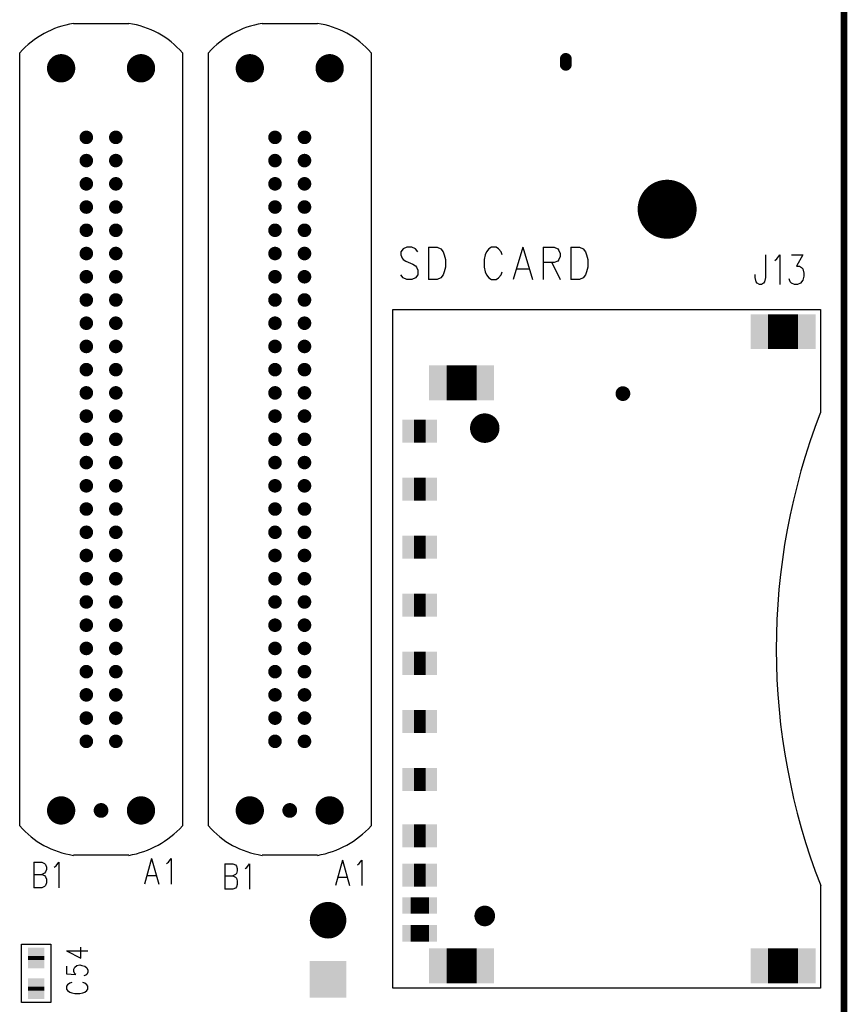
# Model space of a CAD drawing. Extents: x 12040 to 27945, y 10799 to 21199.
# Tile 26 of 42: x 19412 to 20816, y 16808 to 18477. Entities that reach past the tile are written whole.
import ezdxf

# ---------------------------------------------------------------- set-up
doc = ezdxf.new("R2010")
doc.units = 0
doc.header["$MEASUREMENT"] = 0
doc.layers.add('ASSYDWGBOT_PHO', color=7, linetype='Continuous')

msp = doc.modelspace()

# ---------------------------------------------------------------- linework, layer by layer
at = {"layer": 'ASSYDWGBOT_PHO'}
for points, const_width in [([(20809.999, 13390.63), (20809.999, 20720.631)], 11.11), ([(20338.15, 18400.431), (20338.15, 18410.431)], 20), ([(20732.109, 17948.03), (20681.11, 17948.03)], 59), ([(20186.84, 17861.41), (20135.839, 17861.41)], 59), ([(20100.47, 17779.72), (20080.469, 17779.72)], 39), ([(20100.47, 17681.29), (20080.469, 17681.29)], 39), ([(20100.47, 17582.87), (20080.469, 17582.87)], 39), ([(20100.47, 17484.44), (20080.469, 17484.44)], 39), ([(20100.47, 17386.021), (20080.469, 17386.021)], 39), ([(20100.47, 17287.59), (20080.469, 17287.59)], 39), ([(20100.47, 17189.171), (20080.469, 17189.171)], 39), ([(20100.47, 17093.7), (20080.469, 17093.7)], 39), ([(20100.47, 17026.77), (20080.469, 17026.77)], 39), ([(20105.97, 16975.59), (20074.97, 16975.59)], 28), ([(20105.97, 16928.341), (20074.97, 16928.341)], 28), ([(19440.001, 16890.129), (19440.001, 16883.129)], 28), ([(19440.001, 16890.129), (19440.001, 16883.129)], 28), ([(20186.84, 16873.22), (20135.839, 16873.22)], 59), ([(20732.109, 16873.22), (20681.11, 16873.22)], 59), ([(19440.001, 16838.131), (19440.001, 16831.129)], 28), ([(19440.001, 16838.131), (19440.001, 16831.129)], 28)]:
    msp.add_lwpolyline(points, dxfattribs=dict(at, const_width=const_width))
for points in [[(19503.099, 18470.64, 0.168689), (19412.069, 18420.7)], [(19687.941, 18420.7, 0.180378), (19596.91, 18470.64)], [(19823.099, 18470.64, 0.168689), (19732.071, 18420.7)], [(20007.94, 18420.7, 0.180378), (19916.91, 18470.64)], [(20769.73, 17809.919, 0.187595), (20770.42, 17009.541)], [(19412.06, 17110.55, 0.177691), (19503.099, 17060.61)], [(19596.901, 17060.61, 0.166894), (19687.929, 17110.55)], [(19732.059, 17110.55, 0.177691), (19823.099, 17060.61)], [(19916.901, 17060.61, 0.166894), (20007.931, 17110.55)]]:
    msp.add_lwpolyline(points, format="xyb", dxfattribs=at)
for points in [[(19503, 18470.631), (19597, 18470.631)], [(19823, 18470.631), (19917, 18470.631)], [(19412.001, 17110.63), (19412.001, 18420.63)], [(19688, 18420.63), (19688, 17110.63)], [(19732, 17110.63), (19732, 18420.63)], [(20007.999, 18420.63), (20007.999, 17110.63)], [(20068.729, 18091.089), (20062.59, 18088.499)], [(20076.91, 18091.089), (20068.729, 18091.089)], [(20083.05, 18088.499), (20076.91, 18091.089)], [(20105.551, 18091.089), (20105.551, 18036.631)], [(20105.551, 18091.089), (20119.86, 18091.089)], [(20119.86, 18091.089), (20125.999, 18088.499)], [(20211.91, 18091.089), (20207.821, 18088.499)], [(20220.091, 18091.089), (20211.91, 18091.089)], [(20224.18, 18088.499), (20220.091, 18091.089)], [(20265.091, 18091.089), (20248.73, 18036.631)], [(20265.091, 18091.089), (20281.45, 18036.631)], [(20299.86, 18091.089), (20299.86, 18036.631)], [(20299.86, 18091.089), (20318.27, 18091.089)], [(20318.27, 18091.089), (20324.409, 18088.499)], [(20346.91, 18091.089), (20346.91, 18036.631)], [(20346.91, 18091.089), (20361.231, 18091.089)], [(20361.231, 18091.089), (20367.359, 18088.499)], [(20062.59, 18088.499), (20058.5, 18083.309)], [(20058.5, 18083.309), (20058.5, 18078.131)], [(20058.5, 18078.131), (20060.551, 18072.941)], [(20060.551, 18072.941), (20062.59, 18070.339)], [(20087.139, 18083.309), (20083.05, 18088.499)], [(20125.999, 18088.499), (20130.091, 18083.309)], [(20130.091, 18083.309), (20132.139, 18078.131)], [(20132.139, 18078.131), (20134.18, 18070.339)], [(20201.679, 18078.131), (20199.64, 18070.339)], [(20203.73, 18083.309), (20201.679, 18078.131)], [(20207.821, 18088.499), (20203.73, 18083.309)], [(20228.27, 18083.309), (20224.18, 18088.499)], [(20230.32, 18078.131), (20228.27, 18083.309)], [(20324.409, 18088.499), (20326.45, 18085.911)], [(20326.45, 18085.911), (20328.501, 18080.721)], [(20328.501, 18075.529), (20326.45, 18070.339)], [(20328.501, 18080.721), (20328.501, 18075.529)], [(20367.359, 18088.499), (20371.45, 18083.309)], [(20371.45, 18083.309), (20373.501, 18078.131)], [(20373.501, 18078.131), (20375.549, 18070.339)], [(20676.88, 18078.581), (20676.88, 18040.079)], [(20696.131, 18071.36), (20701.38, 18078.581)], [(20701.38, 18078.581), (20701.38, 18028.049)], [(20720.631, 18078.581), (20739.88, 18078.581)], [(20739.88, 18078.581), (20729.38, 18059.33)], [(20062.59, 18070.339), (20066.681, 18067.751)], [(20066.681, 18067.751), (20078.951, 18062.559)], [(20078.951, 18062.559), (20083.05, 18059.971)], [(20083.05, 18059.971), (20085.091, 18057.381)], [(20085.091, 18057.381), (20087.139, 18052.191)], [(20134.18, 18057.381), (20132.139, 18049.589)], [(20134.18, 18070.339), (20134.18, 18057.381)], [(20199.64, 18070.339), (20199.64, 18057.381)], [(20199.64, 18057.381), (20201.679, 18049.589)], [(20318.27, 18065.161), (20299.86, 18065.161)], [(20314.18, 18065.161), (20328.501, 18036.631)], [(20324.409, 18067.751), (20318.27, 18065.161)], [(20326.45, 18070.339), (20324.409, 18067.751)], [(20375.549, 18057.381), (20373.501, 18049.589)], [(20375.549, 18070.339), (20375.549, 18057.381)], [(20692.631, 18068.951), (20696.131, 18071.36)], [(20729.38, 18059.33), (20734.631, 18059.33)], [(20734.631, 18059.33), (20738.131, 18056.919)], [(20738.131, 18056.919), (20739.88, 18054.52)], [(20062.59, 18039.221), (20058.5, 18044.411)], [(20087.139, 18044.411), (20083.05, 18039.221)], [(20087.139, 18052.191), (20087.139, 18044.411)], [(20130.091, 18044.411), (20125.999, 18039.221)], [(20132.139, 18049.589), (20130.091, 18044.411)], [(20201.679, 18049.589), (20203.73, 18044.411)], [(20203.73, 18044.411), (20207.821, 18039.221)], [(20224.18, 18039.221), (20228.27, 18044.411)], [(20228.27, 18044.411), (20230.32, 18049.589)], [(20254.86, 18054.779), (20275.32, 18054.779)], [(20371.45, 18044.411), (20367.359, 18039.221)], [(20373.501, 18049.589), (20371.45, 18044.411)], [(20659.38, 18040.079), (20659.38, 18044.889)], [(20661.131, 18032.86), (20659.38, 18040.079)], [(20676.88, 18040.079), (20675.131, 18032.86)], [(20739.88, 18054.52), (20741.631, 18047.3)], [(20741.631, 18042.48), (20739.88, 18035.271)], [(20741.631, 18047.3), (20741.631, 18042.48)], [(20068.729, 18036.631), (20062.59, 18039.221)], [(20076.91, 18036.631), (20068.729, 18036.631)], [(20083.05, 18039.221), (20076.91, 18036.631)], [(20119.86, 18036.631), (20105.551, 18036.631)], [(20125.999, 18039.221), (20119.86, 18036.631)], [(20207.821, 18039.221), (20211.91, 18036.631)], [(20211.91, 18036.631), (20220.091, 18036.631)], [(20220.091, 18036.631), (20224.18, 18039.221)], [(20361.231, 18036.631), (20346.91, 18036.631)], [(20367.359, 18039.221), (20361.231, 18036.631)], [(20662.88, 18030.451), (20661.131, 18032.86)], [(20666.38, 18028.049), (20662.88, 18030.451)], [(20669.88, 18028.049), (20666.38, 18028.049)], [(20673.38, 18030.451), (20669.88, 18028.049)], [(20675.131, 18032.86), (20673.38, 18030.451)], [(20718.88, 18032.86), (20717.131, 18037.67)], [(20720.631, 18030.451), (20718.88, 18032.86)], [(20725.88, 18028.049), (20720.631, 18030.451)], [(20731.131, 18028.049), (20725.88, 18028.049)], [(20736.38, 18030.451), (20731.131, 18028.049)], [(20739.88, 18035.271), (20736.38, 18030.451)], [(20045, 16835.63), (20045, 17985.63)], [(20045, 17985.63), (20770, 17985.63)], [(20770, 17985.63), (20770, 17810.631)], [(19597, 17060.631), (19503, 17060.631)], [(19635.75, 17055.189), (19623.751, 17011.881)], [(19635.75, 17055.189), (19647.751, 17011.881)], [(19664.249, 17049), (19668.751, 17055.189)], [(19668.751, 17055.189), (19668.751, 17011.881)], [(19917, 17060.631), (19823, 17060.631)], [(19436.251, 17048.941), (19436.251, 17005.63)], [(19436.251, 17048.941), (19449.751, 17048.941)], [(19449.751, 17048.941), (19454.25, 17046.881)], [(19454.25, 17046.881), (19455.75, 17044.809)], [(19455.75, 17044.809), (19457.251, 17040.689)], [(19457.251, 17040.689), (19457.251, 17036.56)], [(19470.751, 17040.689), (19473.749, 17042.749)], [(19473.749, 17042.749), (19478.251, 17048.941)], [(19478.251, 17048.941), (19478.251, 17005.63)], [(19661.249, 17046.94), (19664.249, 17049)], [(19760, 17046.44), (19760, 17003.13)], [(19760, 17046.44), (19773.5, 17046.44)], [(19773.5, 17046.44), (19778, 17044.38)], [(19778, 17044.38), (19779.499, 17042.311)], [(19779.499, 17042.311), (19781, 17038.191)], [(19781, 17038.191), (19781, 17034.06)], [(19794.5, 17038.191), (19797.501, 17040.251)], [(19797.501, 17040.251), (19802, 17046.44)], [(19802, 17046.44), (19802, 17003.13)], [(19959.499, 17052.691), (19947.5, 17009.38)], [(19959.499, 17052.691), (19971.5, 17009.38)], [(19985.001, 17044.439), (19988.001, 17046.499)], [(19988.001, 17046.499), (19992.5, 17052.691)], [(19992.5, 17052.691), (19992.5, 17009.38)], [(19436.251, 17028.311), (19449.751, 17028.311)], [(19454.25, 17030.38), (19449.751, 17028.311)], [(19449.751, 17028.311), (19454.25, 17026.251)], [(19455.75, 17032.44), (19454.25, 17030.38)], [(19454.25, 17026.251), (19455.75, 17024.191)], [(19457.251, 17036.56), (19455.75, 17032.44)], [(19455.75, 17024.191), (19457.251, 17020.06)], [(19628.25, 17026.31), (19643.25, 17026.31)], [(19760, 17025.81), (19773.5, 17025.81)], [(19778, 17027.88), (19773.5, 17025.81)], [(19773.5, 17025.81), (19778, 17023.75)], [(19779.499, 17029.94), (19778, 17027.88)], [(19778, 17023.75), (19779.499, 17021.69)], [(19781, 17034.06), (19779.499, 17029.94)], [(19779.499, 17021.69), (19781, 17017.559)], [(19952, 17023.809), (19966.999, 17023.809)], [(19449.751, 17005.63), (19436.251, 17005.63)], [(19454.25, 17007.69), (19449.751, 17005.63)], [(19455.75, 17009.75), (19454.25, 17007.69)], [(19457.251, 17013.88), (19455.75, 17009.75)], [(19457.251, 17020.06), (19457.251, 17013.88)], [(19778, 17005.19), (19773.5, 17003.13)], [(19779.499, 17007.25), (19778, 17005.19)], [(19781, 17011.379), (19779.499, 17007.25)], [(19781, 17017.559), (19781, 17011.379)], [(20770, 17010.63), (20770, 16835.63)], [(19773.5, 17003.13), (19760, 17003.13)], [(19415.001, 16811.411), (19415.001, 16909.84)], [(19415.001, 16909.84), (19465, 16909.84)], [(19465, 16909.84), (19465, 16811.411)], [(19515.699, 16886.25), (19515.699, 16905.001)], [(19491.64, 16898.75), (19515.699, 16886.25)], [(19491.64, 16898.75), (19527.731, 16898.75)], [(19491.64, 16872.499), (19491.64, 16860.001)], [(19503.67, 16867.5), (19505.39, 16871.25)], [(19505.39, 16871.25), (19508.829, 16873.751)], [(19508.829, 16873.751), (19513.981, 16875)], [(19513.981, 16875), (19517.42, 16873.751)], [(19517.42, 16873.751), (19522.579, 16872.499)], [(19522.579, 16872.499), (19526.02, 16870.001)], [(19491.64, 16860.001), (19507.111, 16858.749)], [(19503.67, 16863.75), (19503.67, 16867.5)], [(19505.39, 16860.001), (19503.67, 16863.75)], [(19507.111, 16858.749), (19505.39, 16860.001)], [(19524.3, 16857.5), (19520.861, 16856.251)], [(19526.02, 16858.749), (19524.3, 16857.5)], [(19526.02, 16870.001), (19527.731, 16866.249)], [(19527.731, 16862.499), (19526.02, 16858.749)], [(19527.731, 16866.249), (19527.731, 16862.499)], [(19493.361, 16841.249), (19491.64, 16838.751)], [(19491.64, 16838.751), (19491.64, 16833.75)], [(19496.799, 16843.75), (19493.361, 16841.249)], [(19500.231, 16844.999), (19496.799, 16843.75)], [(19522.579, 16843.75), (19519.14, 16844.999)], [(19526.02, 16841.249), (19522.579, 16843.75)], [(19527.731, 16838.751), (19526.02, 16841.249)], [(19527.731, 16833.75), (19527.731, 16838.751)], [(19491.64, 16833.75), (19493.361, 16831.249)], [(19493.361, 16831.249), (19496.799, 16828.751)], [(19496.799, 16828.751), (19500.231, 16827.499)], [(19500.231, 16827.499), (19505.39, 16826.25)], [(19505.39, 16826.25), (19513.981, 16826.25)], [(19513.981, 16826.25), (19519.14, 16827.499)], [(19519.14, 16827.499), (19522.579, 16828.751)], [(19522.579, 16828.751), (19526.02, 16831.249)], [(19526.02, 16831.249), (19527.731, 16833.75)], [(20770, 16835.63), (20045, 16835.63)], [(19465, 16811.411), (19415.001, 16811.411)]]:
    msp.add_lwpolyline(points, dxfattribs=at)
for points, const_width in [([(19470.281, 18394.56, 1), (19494.281, 18394.56, 1), (19470.281, 18394.56)], 24), ([(19605.72, 18394.56, 1), (19629.72, 18394.56, 1), (19605.72, 18394.56)], 24), ([(19790.28, 18394.56, 1), (19814.28, 18394.56, 1), (19790.28, 18394.56)], 24), ([(19925.719, 18394.56, 1), (19949.719, 18394.56, 1), (19925.719, 18394.56)], 24), ([(19519.25, 18277.439, 1), (19530.75, 18277.439, 1), (19519.25, 18277.439)], 11.5), ([(19569.251, 18277.439, 1), (19580.751, 18277.439, 1), (19569.251, 18277.439)], 11.5), ([(19839.249, 18277.439, 1), (19850.749, 18277.439, 1), (19839.249, 18277.439)], 11.5), ([(19889.25, 18277.439, 1), (19900.75, 18277.439, 1), (19889.25, 18277.439)], 11.5), ([(19519.25, 18238.07, 1), (19530.75, 18238.07, 1), (19519.25, 18238.07)], 11.5), ([(19569.251, 18238.07, 1), (19580.751, 18238.07, 1), (19569.251, 18238.07)], 11.5), ([(19839.249, 18238.07, 1), (19850.749, 18238.07, 1), (19839.249, 18238.07)], 11.5), ([(19889.25, 18238.07, 1), (19900.75, 18238.07, 1), (19889.25, 18238.07)], 11.5), ([(19519.25, 18198.7, 1), (19530.75, 18198.7, 1), (19519.25, 18198.7)], 11.5), ([(19569.251, 18198.7, 1), (19580.751, 18198.7, 1), (19569.251, 18198.7)], 11.5), ([(19839.249, 18198.7, 1), (19850.749, 18198.7, 1), (19839.249, 18198.7)], 11.5), ([(19889.25, 18198.7, 1), (19900.75, 18198.7, 1), (19889.25, 18198.7)], 11.5), ([(20485, 18155.63, 1), (20535, 18155.63, 1), (20485, 18155.63)], 50), ([(19519.25, 18159.33, 1), (19530.75, 18159.33, 1), (19519.25, 18159.33)], 11.5), ([(19569.251, 18159.33, 1), (19580.751, 18159.33, 1), (19569.251, 18159.33)], 11.5), ([(19839.249, 18159.33, 1), (19850.749, 18159.33, 1), (19839.249, 18159.33)], 11.5), ([(19889.25, 18159.33, 1), (19900.75, 18159.33, 1), (19889.25, 18159.33)], 11.5), ([(19519.25, 18119.961, 1), (19530.75, 18119.961, 1), (19519.25, 18119.961)], 11.5), ([(19569.251, 18119.961, 1), (19580.751, 18119.961, 1), (19569.251, 18119.961)], 11.5), ([(19839.249, 18119.961, 1), (19850.749, 18119.961, 1), (19839.249, 18119.961)], 11.5), ([(19889.25, 18119.961, 1), (19900.75, 18119.961, 1), (19889.25, 18119.961)], 11.5), ([(19519.25, 18080.589, 1), (19530.75, 18080.589, 1), (19519.25, 18080.589)], 11.5), ([(19569.251, 18080.589, 1), (19580.751, 18080.589, 1), (19569.251, 18080.589)], 11.5), ([(19839.249, 18080.589, 1), (19850.749, 18080.589, 1), (19839.249, 18080.589)], 11.5), ([(19889.25, 18080.589, 1), (19900.75, 18080.589, 1), (19889.25, 18080.589)], 11.5), ([(19519.25, 18041.22, 1), (19530.75, 18041.22, 1), (19519.25, 18041.22)], 11.5), ([(19569.251, 18041.22, 1), (19580.751, 18041.22, 1), (19569.251, 18041.22)], 11.5), ([(19839.249, 18041.22, 1), (19850.749, 18041.22, 1), (19839.249, 18041.22)], 11.5), ([(19889.25, 18041.22, 1), (19900.75, 18041.22, 1), (19889.25, 18041.22)], 11.5), ([(19519.25, 18001.85, 1), (19530.75, 18001.85, 1), (19519.25, 18001.85)], 11.5), ([(19569.251, 18001.85, 1), (19580.751, 18001.85, 1), (19569.251, 18001.85)], 11.5), ([(19839.249, 18001.85, 1), (19850.749, 18001.85, 1), (19839.249, 18001.85)], 11.5), ([(19889.25, 18001.85, 1), (19900.75, 18001.85, 1), (19889.25, 18001.85)], 11.5), ([(19519.25, 17962.481, 1), (19530.75, 17962.481, 1), (19519.25, 17962.481)], 11.5), ([(19569.251, 17962.481, 1), (19580.751, 17962.481, 1), (19569.251, 17962.481)], 11.5), ([(19839.249, 17962.481, 1), (19850.749, 17962.481, 1), (19839.249, 17962.481)], 11.5), ([(19889.25, 17962.481, 1), (19900.75, 17962.481, 1), (19889.25, 17962.481)], 11.5), ([(19519.25, 17923.109, 1), (19530.75, 17923.109, 1), (19519.25, 17923.109)], 11.5), ([(19569.251, 17923.109, 1), (19580.751, 17923.109, 1), (19569.251, 17923.109)], 11.5), ([(19839.249, 17923.109, 1), (19850.749, 17923.109, 1), (19839.249, 17923.109)], 11.5), ([(19889.25, 17923.109, 1), (19900.75, 17923.109, 1), (19889.25, 17923.109)], 11.5), ([(19519.25, 17883.739, 1), (19530.75, 17883.739, 1), (19519.25, 17883.739)], 11.5), ([(19569.251, 17883.739, 1), (19580.751, 17883.739, 1), (19569.251, 17883.739)], 11.5), ([(19839.249, 17883.739, 1), (19850.749, 17883.739, 1), (19839.249, 17883.739)], 11.5), ([(19889.25, 17883.739, 1), (19900.75, 17883.739, 1), (19889.25, 17883.739)], 11.5), ([(19519.25, 17844.37, 1), (19530.75, 17844.37, 1), (19519.25, 17844.37)], 11.5), ([(19569.251, 17844.37, 1), (19580.751, 17844.37, 1), (19569.251, 17844.37)], 11.5), ([(19839.249, 17844.37, 1), (19850.749, 17844.37, 1), (19839.249, 17844.37)], 11.5), ([(19889.25, 17844.37, 1), (19900.75, 17844.37, 1), (19889.25, 17844.37)], 11.5), ([(20428.749, 17843.13, 1), (20441.249, 17843.13, 1), (20428.749, 17843.13)], 12.5), ([(19519.25, 17805, 1), (19530.75, 17805, 1), (19519.25, 17805)], 11.5), ([(19569.251, 17805, 1), (19580.751, 17805, 1), (19569.251, 17805)], 11.5), ([(19839.249, 17805, 1), (19850.749, 17805, 1), (19839.249, 17805)], 11.5), ([(19889.25, 17805, 1), (19900.75, 17805, 1), (19889.25, 17805)], 11.5), ([(20188.21, 17784.639, 1), (20213.21, 17784.639, 1), (20188.21, 17784.639)], 25), ([(19519.25, 17765.631, 1), (19530.75, 17765.631, 1), (19519.25, 17765.631)], 11.5), ([(19569.251, 17765.631, 1), (19580.751, 17765.631, 1), (19569.251, 17765.631)], 11.5), ([(19839.249, 17765.631, 1), (19850.749, 17765.631, 1), (19839.249, 17765.631)], 11.5), ([(19889.25, 17765.631, 1), (19900.75, 17765.631, 1), (19889.25, 17765.631)], 11.5), ([(19519.25, 17726.25, 1), (19530.75, 17726.25, 1), (19519.25, 17726.25)], 11.5), ([(19569.251, 17726.25, 1), (19580.751, 17726.25, 1), (19569.251, 17726.25)], 11.5), ([(19839.249, 17726.25, 1), (19850.749, 17726.25, 1), (19839.249, 17726.25)], 11.5), ([(19889.25, 17726.25, 1), (19900.75, 17726.25, 1), (19889.25, 17726.25)], 11.5), ([(19519.25, 17686.88, 1), (19530.75, 17686.88, 1), (19519.25, 17686.88)], 11.5), ([(19569.251, 17686.88, 1), (19580.751, 17686.88, 1), (19569.251, 17686.88)], 11.5), ([(19839.249, 17686.88, 1), (19850.749, 17686.88, 1), (19839.249, 17686.88)], 11.5), ([(19889.25, 17686.88, 1), (19900.75, 17686.88, 1), (19889.25, 17686.88)], 11.5), ([(19519.25, 17647.511, 1), (19530.75, 17647.511, 1), (19519.25, 17647.511)], 11.5), ([(19569.251, 17647.511, 1), (19580.751, 17647.511, 1), (19569.251, 17647.511)], 11.5), ([(19839.249, 17647.511, 1), (19850.749, 17647.511, 1), (19839.249, 17647.511)], 11.5), ([(19889.25, 17647.511, 1), (19900.75, 17647.511, 1), (19889.25, 17647.511)], 11.5), ([(19519.25, 17608.141, 1), (19530.75, 17608.141, 1), (19519.25, 17608.141)], 11.5), ([(19569.251, 17608.141, 1), (19580.751, 17608.141, 1), (19569.251, 17608.141)], 11.5), ([(19839.249, 17608.141, 1), (19850.749, 17608.141, 1), (19839.249, 17608.141)], 11.5), ([(19889.25, 17608.141, 1), (19900.75, 17608.141, 1), (19889.25, 17608.141)], 11.5), ([(19519.25, 17568.769, 1), (19530.75, 17568.769, 1), (19519.25, 17568.769)], 11.5), ([(19569.251, 17568.769, 1), (19580.751, 17568.769, 1), (19569.251, 17568.769)], 11.5), ([(19839.249, 17568.769, 1), (19850.749, 17568.769, 1), (19839.249, 17568.769)], 11.5), ([(19889.25, 17568.769, 1), (19900.75, 17568.769, 1), (19889.25, 17568.769)], 11.5), ([(19519.25, 17529.4, 1), (19530.75, 17529.4, 1), (19519.25, 17529.4)], 11.5), ([(19569.251, 17529.4, 1), (19580.751, 17529.4, 1), (19569.251, 17529.4)], 11.5), ([(19839.249, 17529.4, 1), (19850.749, 17529.4, 1), (19839.249, 17529.4)], 11.5), ([(19889.25, 17529.4, 1), (19900.75, 17529.4, 1), (19889.25, 17529.4)], 11.5), ([(19519.25, 17490.03, 1), (19530.75, 17490.03, 1), (19519.25, 17490.03)], 11.5), ([(19569.251, 17490.03, 1), (19580.751, 17490.03, 1), (19569.251, 17490.03)], 11.5), ([(19839.249, 17490.03, 1), (19850.749, 17490.03, 1), (19839.249, 17490.03)], 11.5), ([(19889.25, 17490.03, 1), (19900.75, 17490.03, 1), (19889.25, 17490.03)], 11.5), ([(19519.25, 17450.661, 1), (19530.75, 17450.661, 1), (19519.25, 17450.661)], 11.5), ([(19569.251, 17450.661, 1), (19580.751, 17450.661, 1), (19569.251, 17450.661)], 11.5), ([(19839.249, 17450.661, 1), (19850.749, 17450.661, 1), (19839.249, 17450.661)], 11.5), ([(19889.25, 17450.661, 1), (19900.75, 17450.661, 1), (19889.25, 17450.661)], 11.5), ([(19519.25, 17411.289, 1), (19530.75, 17411.289, 1), (19519.25, 17411.289)], 11.5), ([(19569.251, 17411.289, 1), (19580.751, 17411.289, 1), (19569.251, 17411.289)], 11.5), ([(19839.249, 17411.289, 1), (19850.749, 17411.289, 1), (19839.249, 17411.289)], 11.5), ([(19889.25, 17411.289, 1), (19900.75, 17411.289, 1), (19889.25, 17411.289)], 11.5), ([(19519.25, 17371.92, 1), (19530.75, 17371.92, 1), (19519.25, 17371.92)], 11.5), ([(19569.251, 17371.92, 1), (19580.751, 17371.92, 1), (19569.251, 17371.92)], 11.5), ([(19839.249, 17371.92, 1), (19850.749, 17371.92, 1), (19839.249, 17371.92)], 11.5), ([(19889.25, 17371.92, 1), (19900.75, 17371.92, 1), (19889.25, 17371.92)], 11.5), ([(19519.25, 17332.55, 1), (19530.75, 17332.55, 1), (19519.25, 17332.55)], 11.5), ([(19569.251, 17332.55, 1), (19580.751, 17332.55, 1), (19569.251, 17332.55)], 11.5), ([(19839.249, 17332.55, 1), (19850.749, 17332.55, 1), (19839.249, 17332.55)], 11.5), ([(19889.25, 17332.55, 1), (19900.75, 17332.55, 1), (19889.25, 17332.55)], 11.5), ([(19519.25, 17293.18, 1), (19530.75, 17293.18, 1), (19519.25, 17293.18)], 11.5), ([(19569.251, 17293.18, 1), (19580.751, 17293.18, 1), (19569.251, 17293.18)], 11.5), ([(19839.249, 17293.18, 1), (19850.749, 17293.18, 1), (19839.249, 17293.18)], 11.5), ([(19889.25, 17293.18, 1), (19900.75, 17293.18, 1), (19889.25, 17293.18)], 11.5), ([(19519.25, 17253.811, 1), (19530.75, 17253.811, 1), (19519.25, 17253.811)], 11.5), ([(19569.251, 17253.811, 1), (19580.751, 17253.811, 1), (19569.251, 17253.811)], 11.5), ([(19839.249, 17253.811, 1), (19850.749, 17253.811, 1), (19839.249, 17253.811)], 11.5), ([(19889.25, 17253.811, 1), (19900.75, 17253.811, 1), (19889.25, 17253.811)], 11.5), ([(19470.281, 17136.69, 1), (19494.281, 17136.69, 1), (19470.281, 17136.69)], 24), ([(19605.72, 17136.69, 1), (19629.72, 17136.69, 1), (19605.72, 17136.69)], 24), ([(19790.28, 17136.69, 1), (19814.28, 17136.69, 1), (19790.28, 17136.69)], 24), ([(19925.719, 17136.69, 1), (19949.719, 17136.69, 1), (19925.719, 17136.69)], 24), ([(19543.749, 17136.69, 1), (19556.249, 17136.69, 1), (19543.749, 17136.69)], 12.5), ([(19863.751, 17136.69, 1), (19876.251, 17136.69, 1), (19863.751, 17136.69)], 12.5), ([(19919.499, 16950.63, 1), (19950.499, 16950.63, 1), (19919.499, 16950.63)], 31), ([(20191.96, 16957.87, 1), (20209.46, 16957.87, 1), (20191.96, 16957.87)], 17.5)]:
    msp.add_lwpolyline(points, format="xyb", dxfattribs=dict(at, const_width=const_width))
at = {"layer": 'ASSYDWGBOT_PHO', "const_width": 10}
for points in [[(20333.15, 18410.431, 1), (20343.15, 18410.431, 1)], [(20333.15, 18400.431, 1), (20343.15, 18400.431, 1)]]:
    msp.add_lwpolyline(points, format="xyb", close=True, dxfattribs=at)
at = {"layer": 'ASSYDWGBOT_PHO'}
for points in [[(20710.61, 17977.53), (20710.61, 17918.53), (20651.61, 17977.53), (20651.61, 17918.53)], [(20702.609, 17918.53), (20702.609, 17977.53), (20761.609, 17918.53), (20761.609, 17977.53)], [(20165.339, 17890.91), (20165.339, 17831.91), (20106.339, 17890.91), (20106.339, 17831.91)], [(20157.34, 17831.91), (20157.34, 17890.91), (20216.34, 17831.91), (20216.34, 17890.91)], [(20099.969, 17799.22), (20099.969, 17760.22), (20060.969, 17799.22), (20060.969, 17760.22)], [(20080.97, 17760.22), (20080.97, 17799.22), (20119.97, 17760.22), (20119.97, 17799.22)], [(20099.969, 17700.79), (20099.969, 17661.79), (20060.969, 17700.79), (20060.969, 17661.79)], [(20080.97, 17661.79), (20080.97, 17700.79), (20119.97, 17661.79), (20119.97, 17700.79)], [(20099.969, 17602.37), (20099.969, 17563.37), (20060.969, 17602.37), (20060.969, 17563.37)], [(20080.97, 17563.37), (20080.97, 17602.37), (20119.97, 17563.37), (20119.97, 17602.37)], [(20099.969, 17503.94), (20099.969, 17464.94), (20060.969, 17503.94), (20060.969, 17464.94)], [(20080.97, 17464.94), (20080.97, 17503.94), (20119.97, 17464.94), (20119.97, 17503.94)], [(20099.969, 17405.521), (20099.969, 17366.521), (20060.969, 17405.521), (20060.969, 17366.521)], [(20080.97, 17366.521), (20080.97, 17405.521), (20119.97, 17366.521), (20119.97, 17405.521)], [(20099.969, 17307.09), (20099.969, 17268.09), (20060.969, 17307.09), (20060.969, 17268.09)], [(20080.97, 17268.09), (20080.97, 17307.09), (20119.97, 17268.09), (20119.97, 17307.09)], [(20099.969, 17208.671), (20099.969, 17169.671), (20060.969, 17208.671), (20060.969, 17169.671)], [(20080.97, 17169.671), (20080.97, 17208.671), (20119.97, 17169.671), (20119.97, 17208.671)], [(20099.969, 17113.2), (20099.969, 17074.2), (20060.969, 17113.2), (20060.969, 17074.2)], [(20080.97, 17074.2), (20080.97, 17113.2), (20119.97, 17074.2), (20119.97, 17113.2)], [(20099.969, 17046.27), (20099.969, 17007.27), (20060.969, 17046.27), (20060.969, 17007.27)], [(20080.97, 17007.27), (20080.97, 17046.27), (20119.97, 17007.27), (20119.97, 17046.27)], [(20088.97, 16989.59), (20088.97, 16961.59), (20060.97, 16989.59), (20060.97, 16961.59)], [(20091.97, 16961.59), (20091.97, 16989.59), (20119.97, 16961.59), (20119.97, 16989.59)], [(20088.97, 16942.341), (20088.97, 16914.341), (20060.97, 16942.341), (20060.97, 16914.341)], [(20091.97, 16914.341), (20091.97, 16942.341), (20119.97, 16914.341), (20119.97, 16942.341)], [(19454.001, 16876.129), (19426.001, 16876.129), (19454.001, 16904.129), (19426.001, 16904.129)], [(19454.001, 16876.129), (19426.001, 16876.129), (19454.001, 16904.129), (19426.001, 16904.129)], [(19426.001, 16897.129), (19454.001, 16897.129), (19426.001, 16869.129), (19454.001, 16869.129)], [(19426.001, 16897.129), (19454.001, 16897.129), (19426.001, 16869.129), (19454.001, 16869.129)], [(20165.339, 16902.72), (20165.339, 16843.72), (20106.339, 16902.72), (20106.339, 16843.72)], [(20157.34, 16843.72), (20157.34, 16902.72), (20216.34, 16843.72), (20216.34, 16902.72)], [(20710.61, 16902.72), (20710.61, 16843.72), (20651.61, 16902.72), (20651.61, 16843.72)], [(20702.609, 16843.72), (20702.609, 16902.72), (20761.609, 16843.72), (20761.609, 16902.72)], [(19965.999, 16819.63), (19965.999, 16881.63), (19903.999, 16819.63), (19903.999, 16881.63)], [(19454.001, 16824.131), (19426.001, 16824.131), (19454.001, 16852.131), (19426.001, 16852.131)], [(19454.001, 16824.131), (19426.001, 16824.131), (19454.001, 16852.131), (19426.001, 16852.131)], [(19426.001, 16845.129), (19454.001, 16845.129), (19426.001, 16817.129), (19454.001, 16817.129)], [(19426.001, 16845.129), (19454.001, 16845.129), (19426.001, 16817.129), (19454.001, 16817.129)]]:
    msp.add_solid(points, dxfattribs=at)

doc.saveas('drawing.dxf')
